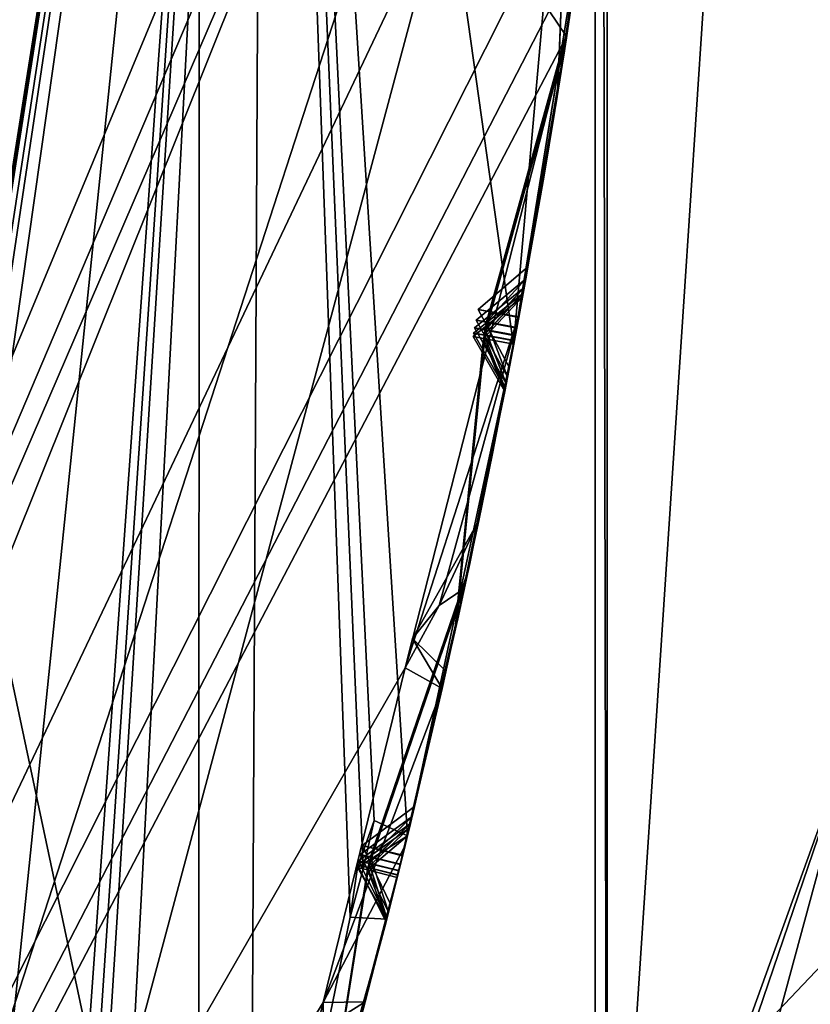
# Model space of a CAD drawing. Header units: millimetres. Extents: x -29 to 28.8, y -75.2 to 10.
# Tile 209 of 256: x 10.7 to 11.7, y -38.7 to -37.5. Entities that reach past the tile are written whole.
import ezdxf

# ---------------------------------------------------------------- set-up
doc = ezdxf.new("R2010")
doc.units = ezdxf.units.MM
doc.header["$LTSCALE"] = 88.413066
for name, color, linetype in [('104', 7, 'CONTINUOUS'), ('105', 7, 'CONTINUOUS'), ('107', 7, 'CONTINUOUS'), ('15', 7, 'CONTINUOUS'), ('18', 7, 'CONTINUOUS'), ('19', 7, 'CONTINUOUS'), ('2', 7, 'CONTINUOUS'), ('20', 7, 'CONTINUOUS'), ('26', 7, 'CONTINUOUS'), ('3', 7, 'CONTINUOUS'), ('31', 7, 'CONTINUOUS'), ('360', 7, 'CONTINUOUS'), ('369', 7, 'CONTINUOUS'), ('379', 7, 'CONTINUOUS'), ('385', 7, 'CONTINUOUS'), ('386', 7, 'CONTINUOUS'), ('387', 7, 'CONTINUOUS'), ('388', 7, 'CONTINUOUS'), ('389', 7, 'CONTINUOUS'), ('390', 7, 'CONTINUOUS'), ('512', 7, 'CONTINUOUS'), ('513', 7, 'CONTINUOUS'), ('515', 7, 'CONTINUOUS'), ('518', 7, 'CONTINUOUS'), ('521', 7, 'CONTINUOUS'), ('524', 7, 'CONTINUOUS'), ('526', 7, 'CONTINUOUS'), ('527', 7, 'CONTINUOUS'), ('655', 7, 'CONTINUOUS'), ('659', 7, 'CONTINUOUS'), ('662', 7, 'CONTINUOUS'), ('665', 7, 'CONTINUOUS'), ('668', 7, 'CONTINUOUS'), ('671', 7, 'CONTINUOUS'), ('672', 7, 'CONTINUOUS'), ('738', 7, 'CONTINUOUS'), ('8', 7, 'CONTINUOUS')]:
    doc.layers.add(name, color=color, linetype=linetype)

msp = doc.modelspace()

# ---------------------------------------------------------------- linework, layer by layer
at = {"layer": '104', "linetype": 'CONTINUOUS'}
for points in [[(10.48, -35.8, 24.9), (8.4772, -41.9614, 24.9), (11.15, -35.8, 24.9), (10.48, -35.8, 24.9)], [(11.15, -35.8, 24.9), (8.4772, -41.9614, 24.9), (9.0206, -42.3535, 24.9), (11.15, -35.8, 24.9)]]:
    msp.add_3dface(points, dxfattribs=at)
at = {"layer": '105', "linetype": 'CONTINUOUS'}
for points in [[(11.65, -35.8, 24.4), (11.15, -35.8, 24.9), (9.0206, -42.3535, 24.9), (11.65, -35.8, 24.4)], [(11.65, -35.8, 24.4), (9.0206, -42.3535, 24.9), (9.425, -42.6477, 24.4), (11.65, -35.8, 24.4)]]:
    msp.add_3dface(points, dxfattribs=at)
at = {"layer": '107', "linetype": 'CONTINUOUS'}
msp.add_3dface([(11.65, -35.8, 24.4), (9.425, -42.6477, 24.4), (10.1564, -35.8, -4.1), (11.65, -35.8, 24.4)], dxfattribs=at)
at = {"layer": '15', "linetype": 'CONTINUOUS'}
msp.add_3dface([(10.9997, -35.8, 122.5), (10.4618, -39.1981, 122.5), (10.7, -35.8, 122.5), (10.9997, -35.8, 122.5)], dxfattribs=at)
at = {"layer": '18', "linetype": 'CONTINUOUS'}
for points in [[(11.3982, -39.5035, 123.3264), (11.6428, -35.8, 122.734), (11.3982, -32.0965, 123.3264), (11.3982, -39.5035, 123.3264)], [(10.4618, -39.1981, 122.5), (10.9997, -35.8, 122.5), (10.0829, -41.6214, 122.734), (10.4618, -39.1981, 122.5)], [(10.0829, -41.6214, 122.734), (10.9997, -35.8, 122.5), (11.6428, -35.8, 122.734), (10.0829, -41.6214, 122.734)], [(10.0829, -41.6214, 122.734), (11.6428, -35.8, 122.734), (11.3982, -39.5035, 123.3264), (10.0829, -41.6214, 122.734)]]:
    msp.add_3dface(points, dxfattribs=at)
at = {"layer": '19', "linetype": 'CONTINUOUS'}
for points in [[(11.4127, -32.0918, 123.4125), (11.4127, -39.5082, 123.4125), (11.3982, -32.0965, 123.3264), (11.4127, -32.0918, 123.4125)], [(11.4127, -39.5082, 123.4125), (11.3982, -39.5035, 123.3264), (11.3982, -32.0965, 123.3264), (11.4127, -39.5082, 123.4125)]]:
    msp.add_3dface(points, dxfattribs=at)
at = {"layer": '2', "linetype": 'CONTINUOUS'}
for points in [[(10.9211, -17.8, 153.9358), (7.9343, -17.8, 156.9221), (10.92, -54.3, 153.9369), (10.9211, -17.8, 153.9358)], [(10.92, -54.3, 153.9369), (7.9343, -17.8, 156.9221), (7.9369, -54.3, 156.92), (10.92, -54.3, 153.9369)], [(12.8389, -54.3, 150.1703), (10.9211, -17.8, 153.9358), (10.92, -54.3, 153.9369), (12.8389, -54.3, 150.1703)], [(12.839, -17.8, 150.1724), (10.9211, -17.8, 153.9358), (12.8389, -54.3, 150.1703), (12.839, -17.8, 150.1724)]]:
    msp.add_3dface(points, dxfattribs=at)
at = {"layer": '20', "linetype": 'CONTINUOUS'}
for points in [[(11, -35.8, 122.2), (8.8992, -42.2656, 122.2), (11, -35.8, 27.8), (11, -35.8, 122.2)], [(11, -35.8, 27.8), (8.8992, -42.2656, 122.2), (8.8992, -42.2656, 27.8), (11, -35.8, 27.8)]]:
    msp.add_3dface(points, dxfattribs=at)
at = {"layer": '26', "linetype": 'CONTINUOUS'}
for points in [[(10.7, -35.8, 122.5), (8.6551, -42.0907, 122.5), (10.9121, -35.8, 122.4121), (10.7, -35.8, 122.5)], [(10.9121, -35.8, 122.4121), (8.6551, -42.0907, 122.5), (9.4502, -41.2561, 122.4121), (10.9121, -35.8, 122.4121)], [(8.8992, -42.2656, 122.2), (11, -35.8, 122.2), (9.4502, -41.2561, 122.4121), (8.8992, -42.2656, 122.2)], [(11, -35.8, 122.2), (10.9121, -35.8, 122.4121), (9.4502, -41.2561, 122.4121), (11, -35.8, 122.2)]]:
    msp.add_3dface(points, dxfattribs=at)
at = {"layer": '3', "linetype": 'CONTINUOUS'}
for points in [[(11.4127, -39.5082, 123.4125), (11.4127, -32.0918, 123.4125), (11.7213, -38.3712, 135.4117), (11.4127, -39.5082, 123.4125)], [(11.7213, -38.3712, 135.4117), (11.4127, -32.0918, 123.4125), (12, -35.7999, 136.3481), (11.7213, -38.3712, 135.4117)], [(10.6544, -41.3212, 132.9354), (11.4127, -39.5082, 123.4125), (11.7213, -38.3712, 135.4117), (10.6544, -41.3212, 132.9354)]]:
    msp.add_3dface(points, dxfattribs=at)
at = {"layer": '31', "linetype": 'CONTINUOUS'}
for points in [[(11, -35.8, 27.8), (8.8992, -42.2656, 27.8), (10.9121, -35.8, 27.5879), (11, -35.8, 27.8)], [(10.9121, -35.8, 27.5879), (8.8992, -42.2656, 27.8), (9.4502, -41.2561, 27.5879), (10.9121, -35.8, 27.5879)], [(10.7, -35.8, 27.5), (10.9121, -35.8, 27.5879), (9.4502, -41.2561, 27.5879), (10.7, -35.8, 27.5)]]:
    msp.add_3dface(points, dxfattribs=at)
at = {"layer": '360', "color": 7, "linetype": 'CONTINUOUS', "true_color": 0xe7d0ff}
for points in [[(9.4768, -40.9934, -17.0066), (18.8556, -31.1187, -18.7208), (15.988, -40.8072, -11.4625), (9.4768, -40.9934, -17.0066)], [(9.4768, -33.502, -23.5613), (18.8556, -31.1187, -18.7208), (9.4768, -40.9934, -17.0066), (9.4768, -33.502, -23.5613)]]:
    msp.add_3dface(points, dxfattribs=at)
at = {"layer": '369', "linetype": 'CONTINUOUS'}
for points in [[(12.9513, -35.3772, 12.0488), (11.5132, -42.1974, 12.0888), (13.1424, -35.4344, 12.3924), (12.9513, -35.3772, 12.0488)], [(13.1424, -35.4344, 12.3924), (11.5132, -42.1974, 12.0888), (11.6657, -42.2757, 12.3837), (13.1424, -35.4344, 12.3924)]]:
    msp.add_3dface(points, dxfattribs=at)
at = {"layer": '379', "linetype": 'CONTINUOUS'}
for points in [[(7.3, -35.8, -102.4), (5.9058, -40.0895, -102.4), (11, -35.8, -102.4), (7.3, -35.8, -102.4)], [(11, -35.8, -102.4), (5.9058, -40.0895, -102.4), (8.8992, -42.2655, -102.4), (11, -35.8, -102.4)]]:
    msp.add_3dface(points, dxfattribs=at)
at = {"layer": '385', "linetype": 'CONTINUOUS'}
msp.add_3dface([(-11, -35.8, -116.4), (11, -35.8, -116.4), (8.8992, -42.2655, -116.4), (-11, -35.8, -116.4)], dxfattribs=at)
at = {"layer": '386', "linetype": 'CONTINUOUS'}
for points in [[(11, -35.8, -102.4), (8.8992, -42.2655, -102.4), (11, -35.8, -103.9), (11, -35.8, -102.4)], [(11, -35.8, -103.9), (8.8992, -42.2655, -102.4), (8.8992, -42.2656, -103.9), (11, -35.8, -103.9)]]:
    msp.add_3dface(points, dxfattribs=at)
at = {"layer": '387', "linetype": 'CONTINUOUS'}
for points in [[(11, -35.8, -103.9), (8.8992, -42.2656, -103.9), (11.4459, -36.1449, -104.3515), (11, -35.8, -103.9)], [(8.8992, -42.2656, -103.9), (11.4664, -36.2286, -104.3744), (11.4459, -36.1449, -104.3515), (8.8992, -42.2656, -103.9)], [(11.4664, -36.2286, -104.3744), (8.8992, -42.2656, -103.9), (11.4909, -36.2572, -104.4), (11.4664, -36.2286, -104.3744)], [(11.4909, -36.2572, -104.4), (8.8992, -42.2656, -103.9), (11.3842, -37.0354, -104.3514), (11.4909, -36.2572, -104.4)], [(11.3842, -37.0354, -104.3514), (8.8992, -42.2656, -103.9), (11.332, -37.4474, -104.3515), (11.3842, -37.0354, -104.3514)], [(11.332, -37.4474, -104.3515), (8.8992, -42.2656, -103.9), (11.3428, -37.5329, -104.3744), (11.332, -37.4474, -104.3515)], [(11.3428, -37.5329, -104.3744), (8.8992, -42.2656, -103.9), (11.3639, -37.5641, -104.4), (11.3428, -37.5329, -104.3744)], [(11.3639, -37.5641, -104.4), (8.8992, -42.2656, -103.9), (11.1692, -38.3251, -104.3514), (11.3639, -37.5641, -104.4)], [(11.3071, -37.8976, -104.4), (11.3639, -37.5641, -104.4), (11.1692, -38.3251, -104.3514), (11.3071, -37.8976, -104.4)], [(11.2101, -38.25, -104.3747), (11.3071, -37.8976, -104.4), (11.1692, -38.3251, -104.3514), (11.2101, -38.25, -104.3747)], [(11.2405, -38.2293, -104.4), (11.3071, -37.8976, -104.4), (11.2101, -38.25, -104.3747), (11.2405, -38.2293, -104.4)], [(11.1692, -38.3251, -104.3514), (8.8992, -42.2656, -103.9), (11.0704, -38.7284, -104.3515), (11.1692, -38.3251, -104.3514)], [(11.2138, -38.3498, -104.4), (11.1692, -38.3251, -104.3514), (11.0704, -38.7284, -104.3515), (11.2138, -38.3498, -104.4)], [(11.169, -38.5392, -104.4), (11.2138, -38.3498, -104.4), (11.0704, -38.7284, -104.3515), (11.169, -38.5392, -104.4)], [(11.1211, -38.7277, -104.4), (11.169, -38.5392, -104.4), (11.0704, -38.7284, -104.3515), (11.1211, -38.7277, -104.4)], [(11.0704, -38.7284, -104.3515), (8.8992, -42.2656, -103.9), (11.0713, -38.8145, -104.3744), (11.0704, -38.7284, -104.3515)]]:
    msp.add_3dface(points, dxfattribs=at)
at = {"layer": '388', "linetype": 'CONTINUOUS'}
for points in [[(11.3651, -37.5561, -106.4156), (11.4055, -37.2711, -107.78), (11.4068, -37.2608, -105.9808), (11.3651, -37.5561, -106.4156)], [(11.3654, -37.5545, -105.3709), (11.407, -37.26, -105.8041), (11.3791, -37.4629, -104.4298), (11.3654, -37.5545, -105.3709)], [(11.3621, -37.5754, -110.5508), (11.4038, -37.2843, -112.0507), (11.4044, -37.2795, -110.0626), (11.3621, -37.5754, -110.5508)], [(11.3626, -37.5723, -109.3884), (11.4045, -37.279, -109.8713), (11.3637, -37.5654, -108.4263), (11.3626, -37.5723, -109.3884)], [(11.3635, -37.5663, -107.317), (11.4055, -37.2711, -107.78), (11.3651, -37.5561, -106.4156), (11.3635, -37.5663, -107.317)], [(11.3637, -37.5654, -108.4263), (11.4045, -37.279, -109.8713), (11.4054, -37.2717, -107.9648), (11.3637, -37.5654, -108.4263)], [(11.3606, -37.5849, -113.773), (11.4034, -37.2874, -114.29), (11.3625, -37.5728, -112.7384), (11.3606, -37.5849, -113.773)], [(11.3608, -37.5842, -111.5401), (11.4038, -37.2843, -112.0507), (11.3621, -37.5754, -110.5508), (11.3608, -37.5842, -111.5401)], [(11.3625, -37.5728, -112.7384), (11.4034, -37.2874, -114.29), (11.4038, -37.2846, -112.2468), (11.3625, -37.5728, -112.7384)], [(11.399, -37.3205, -105.8921), (11.3558, -37.6153, -105.4577), (11.3558, -37.6154, -106.3262), (11.399, -37.3205, -105.8921)], [(11.2999, -37.9361, -114.4), (11.3966, -37.3387, -114.4), (11.3001, -37.9349, -113.3625), (11.2999, -37.9361, -114.4)], [(11.3001, -37.9349, -113.3625), (11.3966, -37.3387, -114.4), (11.3516, -37.6415, -113.8733), (11.3001, -37.9349, -113.3625)], [(11.3968, -37.3374, -109.9668), (11.3533, -37.6308, -109.483), (11.353, -37.633, -110.4544), (11.3968, -37.3374, -109.9668)], [(11.3977, -37.3304, -107.8721), (11.3542, -37.6257, -107.4082), (11.3544, -37.624, -108.3334), (11.3977, -37.3304, -107.8721)], [(11.3961, -37.3421, -112.1487), (11.3515, -37.6418, -111.6376), (11.3535, -37.6297, -112.6393), (11.3961, -37.3421, -112.1487)], [(11.3497, -37.6531, -104.6909), (11.3654, -37.5545, -105.3709), (11.3791, -37.4629, -104.4298), (11.3497, -37.6531, -104.6909)], [(11.3639, -37.5641, -104.4), (11.3071, -37.8976, -104.4), (11.3363, -37.7335, -104.633), (11.3639, -37.5641, -104.4)], [(11.3128, -37.8664, -108.9071), (11.3626, -37.5723, -109.3884), (11.3637, -37.5654, -108.4263), (11.3128, -37.8664, -108.9071)], [(11.3147, -37.8561, -106.8666), (11.3635, -37.5663, -107.317), (11.3651, -37.5561, -106.4156), (11.3147, -37.8561, -106.8666)], [(11.3173, -37.8418, -104.9539), (11.3654, -37.5545, -105.3709), (11.3497, -37.6531, -104.6909), (11.3173, -37.8418, -104.9539)], [(11.3107, -37.8778, -113.2636), (11.3606, -37.5849, -113.773), (11.3625, -37.5728, -112.7384), (11.3107, -37.8778, -113.2636)], [(11.3115, -37.8734, -111.0488), (11.3608, -37.5842, -111.5401), (11.3621, -37.5754, -110.5508), (11.3115, -37.8734, -111.0488)], [(11.3038, -37.9155, -106.9569), (11.3021, -37.9241, -108.8129), (11.3544, -37.624, -108.3334), (11.3038, -37.9155, -106.9569)], [(11.3542, -37.6257, -107.4082), (11.3038, -37.9155, -106.9569), (11.3544, -37.624, -108.3334), (11.3542, -37.6257, -107.4082)], [(11.3061, -37.9027, -105.0397), (11.3039, -37.9148, -106.776), (11.3558, -37.6154, -106.3262), (11.3061, -37.9027, -105.0397)], [(11.3558, -37.6153, -105.4577), (11.3061, -37.9027, -105.0397), (11.3558, -37.6154, -106.3262), (11.3558, -37.6153, -105.4577)], [(11.3008, -37.931, -111.1457), (11.3001, -37.9347, -113.1647), (11.3535, -37.6297, -112.6393), (11.3008, -37.931, -111.1457)], [(11.3515, -37.6418, -111.6376), (11.3008, -37.931, -111.1457), (11.3535, -37.6297, -112.6393), (11.3515, -37.6418, -111.6376)], [(11.302, -37.9246, -109.0011), (11.3009, -37.9306, -110.9517), (11.353, -37.633, -110.4544), (11.302, -37.9246, -109.0011)], [(11.3533, -37.6308, -109.483), (11.302, -37.9246, -109.0011), (11.353, -37.633, -110.4544), (11.3533, -37.6308, -109.483)], [(11.3071, -37.8976, -104.4), (11.3063, -37.9017, -104.8676), (11.3363, -37.7335, -104.633), (11.3071, -37.8976, -104.4)], [(11.3071, -37.8976, -104.4), (11.2405, -38.2293, -104.4), (11.2744, -38.0667, -104.6313), (11.3071, -37.8976, -104.4)], [(11.3063, -37.9017, -104.8676), (11.3071, -37.8976, -104.4), (11.2744, -38.0667, -104.6313), (11.3063, -37.9017, -104.8676)], [(11.247, -38.1991, -105.4635), (11.3039, -37.9148, -106.776), (11.3061, -37.9027, -105.0397), (11.247, -38.1991, -105.4635)], [(11.2451, -38.208, -107.4072), (11.3021, -37.9241, -108.8129), (11.3038, -37.9155, -106.9569), (11.2451, -38.208, -107.4072)], [(11.2453, -38.207, -106.3269), (11.3039, -37.9148, -106.776), (11.247, -38.1991, -105.4635), (11.2453, -38.207, -106.3269)], [(11.2415, -38.2244, -110.454), (11.3009, -37.9306, -110.9517), (11.2432, -38.2169, -109.4772), (11.2415, -38.2244, -110.454)], [(11.2415, -38.2246, -111.6439), (11.3001, -37.9347, -113.1647), (11.3008, -37.931, -111.1457), (11.2415, -38.2246, -111.6439)], [(11.2432, -38.2169, -109.4772), (11.3009, -37.9306, -110.9517), (11.302, -37.9246, -109.0011), (11.2432, -38.2169, -109.4772)], [(11.2441, -38.2124, -108.3441), (11.3021, -37.9241, -108.8129), (11.2451, -38.208, -107.4072), (11.2441, -38.2124, -108.3441)], [(11.1719, -38.5274, -114.4), (11.2999, -37.9361, -114.4), (11.2419, -38.2229, -113.8642), (11.1719, -38.5274, -114.4)], [(11.2407, -38.2285, -112.6534), (11.3001, -37.9347, -113.1647), (11.2415, -38.2246, -111.6439), (11.2407, -38.2285, -112.6534)], [(11.2419, -38.2229, -113.8642), (11.2999, -37.9361, -114.4), (11.3001, -37.9349, -113.3625), (11.2419, -38.2229, -113.8642)], [(11.2948, -37.9626, -104.9532), (11.2579, -38.1473, -104.6881), (11.2341, -38.2584, -105.3761), (11.2948, -37.9626, -104.9532)], [(11.2926, -37.9741, -106.8661), (11.2324, -38.2663, -106.416), (11.2325, -38.266, -107.3155), (11.2926, -37.9741, -106.8661)], [(11.2892, -37.9917, -113.2635), (11.2283, -38.2849, -112.7526), (11.2296, -38.2792, -113.7646), (11.2892, -37.9917, -113.2635)], [(11.2899, -37.9881, -111.0486), (11.229, -38.2818, -110.5502), (11.2291, -38.2814, -111.5464), (11.2899, -37.9881, -111.0486)], [(11.291, -37.9824, -108.9068), (11.2315, -38.2707, -108.4371), (11.2307, -38.274, -109.382), (11.291, -37.9824, -108.9068)], [(11.2579, -38.1473, -104.6881), (11.2184, -38.3291, -104.4293), (11.2341, -38.2584, -105.3761), (11.2579, -38.1473, -104.6881)], [(11.1804, -38.4922, -105.8927), (11.2453, -38.207, -106.3269), (11.247, -38.1991, -105.4635), (11.1804, -38.4922, -105.8927)], [(11.1755, -38.5127, -109.967), (11.2415, -38.2244, -110.454), (11.2432, -38.2169, -109.4772), (11.1755, -38.5127, -109.967)], [(11.1775, -38.5042, -107.8725), (11.2441, -38.2124, -108.3441), (11.2451, -38.208, -107.4072), (11.1775, -38.5042, -107.8725)], [(11.1741, -38.5183, -112.1488), (11.2407, -38.2285, -112.6534), (11.2415, -38.2246, -111.6439), (11.1741, -38.5183, -112.1488)], [(11.166, -38.5515, -105.9808), (11.1635, -38.5617, -107.78), (11.2325, -38.266, -107.3155), (11.166, -38.5515, -105.9808)], [(11.2324, -38.2663, -106.416), (11.166, -38.5515, -105.9808), (11.2325, -38.266, -107.3155), (11.2324, -38.2663, -106.416)], [(11.169, -38.5392, -104.4), (11.1662, -38.5507, -105.8041), (11.2341, -38.2584, -105.3761), (11.169, -38.5392, -104.4)], [(11.2138, -38.3498, -104.4), (11.169, -38.5392, -104.4), (11.2341, -38.2584, -105.3761), (11.2138, -38.3498, -104.4)], [(11.2184, -38.3291, -104.4293), (11.2138, -38.3498, -104.4), (11.2341, -38.2584, -105.3761), (11.2184, -38.3291, -104.4293)], [(11.1633, -38.5622, -107.9648), (11.1616, -38.5694, -109.8713), (11.2307, -38.274, -109.382), (11.1633, -38.5622, -107.9648)], [(11.2315, -38.2707, -108.4371), (11.1633, -38.5622, -107.9648), (11.2307, -38.274, -109.382), (11.2315, -38.2707, -108.4371)], [(11.1602, -38.5748, -112.2468), (11.1595, -38.5776, -114.29), (11.2296, -38.2792, -113.7646), (11.1602, -38.5748, -112.2468)], [(11.2283, -38.2849, -112.7526), (11.1602, -38.5748, -112.2468), (11.2296, -38.2792, -113.7646), (11.2283, -38.2849, -112.7526)], [(11.1615, -38.5698, -110.0626), (11.1603, -38.5746, -112.0507), (11.2291, -38.2814, -111.5464), (11.1615, -38.5698, -110.0626)], [(11.229, -38.2818, -110.5502), (11.1615, -38.5698, -110.0626), (11.2291, -38.2814, -111.5464), (11.229, -38.2818, -110.5502)], [(11.169, -38.5392, -104.4), (11.1211, -38.7277, -104.4), (11.1662, -38.5507, -105.8041), (11.169, -38.5392, -104.4)], [(11.0912, -38.8391, -105.3703), (11.1662, -38.5507, -105.8041), (11.1154, -38.7491, -104.4298), (11.0912, -38.8391, -105.3703)], [(11.1154, -38.7491, -104.4298), (11.1662, -38.5507, -105.8041), (11.1211, -38.7277, -104.4), (11.1154, -38.7491, -104.4298)], [(11.0884, -38.8493, -108.4263), (11.1616, -38.5694, -109.8713), (11.1633, -38.5622, -107.9648), (11.0884, -38.8493, -108.4263)], [(11.0893, -38.8458, -107.3239), (11.1635, -38.5617, -107.78), (11.0896, -38.8448, -106.4227), (11.0893, -38.8458, -107.3239)], [(11.0896, -38.8448, -106.4227), (11.1635, -38.5617, -107.78), (11.166, -38.5515, -105.9808), (11.0896, -38.8448, -106.4227)], [(11.0843, -38.8641, -112.7517), (11.1595, -38.5776, -114.29), (11.1602, -38.5748, -112.2468), (11.0843, -38.8641, -112.7517)], [(11.0844, -38.8635, -111.5472), (11.1603, -38.5746, -112.0507), (11.0858, -38.8587, -110.5503), (11.0844, -38.8635, -111.5472)], [(11.0858, -38.8587, -110.5503), (11.1603, -38.5746, -112.0507), (11.1615, -38.5698, -110.0626), (11.0858, -38.8587, -110.5503)], [(11.0865, -38.8562, -109.3882), (11.1616, -38.5694, -109.8713), (11.0884, -38.8493, -108.4263), (11.0865, -38.8562, -109.3882)], [(11.0835, -38.8669, -113.7755), (11.1595, -38.5776, -114.29), (11.0843, -38.8641, -112.7517), (11.0835, -38.8669, -113.7755)], [(11.1514, -38.61, -105.8921), (11.0748, -38.8983, -105.4571), (11.0736, -38.9025, -106.333), (11.1514, -38.61, -105.8921)], [(11.149, -38.6196, -107.8721), (11.0733, -38.9037, -107.4152), (11.0725, -38.9064, -108.3334), (11.149, -38.6196, -107.8721)], [(10.9827, -39.2102, -114.4), (11.1469, -38.6278, -114.4), (10.9831, -39.2091, -113.3625), (10.9827, -39.2102, -114.4)], [(10.9831, -39.2091, -113.3625), (11.1469, -38.6278, -114.4), (11.0679, -38.9227, -113.8748), (10.9831, -39.2091, -113.3625)], [(11.1461, -38.6311, -112.1487), (11.0688, -38.9196, -111.6449), (11.0687, -38.92, -112.6533), (11.1461, -38.6311, -112.1487)], [(11.1472, -38.6265, -109.9668), (11.0706, -38.9131, -109.4829), (11.07, -38.9154, -110.4547), (11.1472, -38.6265, -109.9668)]]:
    msp.add_3dface(points, dxfattribs=at)
at = {"layer": '389', "linetype": 'CONTINUOUS'}
for points in [[(8.8992, -42.2656, -114.9), (11, -35.8, -114.9), (9.5077, -42.1922, -114.4433), (8.8992, -42.2656, -114.9)], [(9.5077, -42.1922, -114.4433), (11, -35.8, -114.9), (9.5418, -42.1428, -114.4424), (9.5077, -42.1922, -114.4433)], [(9.5418, -42.1428, -114.4424), (11, -35.8, -114.9), (9.574, -42.0924, -114.4433), (9.5418, -42.1428, -114.4424)], [(11, -35.8, -114.9), (9.6056, -42.1231, -114.4), (9.574, -42.0924, -114.4433), (11, -35.8, -114.9)], [(11, -35.8, -114.9), (9.9249, -41.6091, -114.4), (9.6056, -42.1231, -114.4), (11, -35.8, -114.9)], [(9.9249, -41.6091, -114.4), (11, -35.8, -114.9), (10.1744, -41.0667, -114.4433), (9.9249, -41.6091, -114.4)], [(10.1744, -41.0667, -114.4433), (11, -35.8, -114.9), (10.2026, -41.0138, -114.4424), (10.1744, -41.0667, -114.4433)], [(10.2026, -41.0138, -114.4424), (11, -35.8, -114.9), (10.2288, -40.96, -114.4433), (10.2026, -41.0138, -114.4424)], [(11, -35.8, -114.9), (10.2638, -40.9869, -114.4), (10.2288, -40.96, -114.4433), (11, -35.8, -114.9)], [(11, -35.8, -114.9), (10.5224, -40.4399, -114.4), (10.2638, -40.9869, -114.4), (11, -35.8, -114.9)], [(10.5224, -40.4399, -114.4), (11, -35.8, -114.9), (10.7084, -39.8726, -114.4433), (10.5224, -40.4399, -114.4)], [(10.7084, -39.8726, -114.4433), (11, -35.8, -114.9), (10.7305, -39.8168, -114.4424), (10.7084, -39.8726, -114.4433)], [(10.7305, -39.8168, -114.4424), (11, -35.8, -114.9), (10.7504, -39.7604, -114.4433), (10.7305, -39.8168, -114.4424)], [(11, -35.8, -114.9), (10.7882, -39.7831, -114.4), (10.7504, -39.7604, -114.4433), (11, -35.8, -114.9)], [(11, -35.8, -114.9), (10.9827, -39.2102, -114.4), (10.7882, -39.7831, -114.4), (11, -35.8, -114.9)], [(10.9827, -39.2102, -114.4), (11, -35.8, -114.9), (11.1029, -38.6254, -114.4433), (10.9827, -39.2102, -114.4)], [(11, -35.8, -114.9), (11.2999, -37.9361, -114.4), (11.1719, -38.5274, -114.4), (11, -35.8, -114.9)], [(11.2999, -37.9361, -114.4), (11, -35.8, -114.9), (11.3526, -37.3414, -114.4433), (11.2999, -37.9361, -114.4)], [(11, -35.8, -114.9), (11.1719, -38.5274, -114.4), (11.1317, -38.5091, -114.4433), (11, -35.8, -114.9)], [(11.1029, -38.6254, -114.4433), (11, -35.8, -114.9), (11.1184, -38.5675, -114.4424), (11.1029, -38.6254, -114.4433)], [(11.1184, -38.5675, -114.4424), (11, -35.8, -114.9), (11.1317, -38.5091, -114.4433), (11.1184, -38.5675, -114.4424)], [(11.3966, -37.3387, -114.4), (11.2999, -37.9361, -114.4), (11.3526, -37.3414, -114.4433), (11.3966, -37.3387, -114.4)], [(11.1469, -38.6278, -114.4), (10.9827, -39.2102, -114.4), (11.1029, -38.6254, -114.4433), (11.1469, -38.6278, -114.4)]]:
    msp.add_3dface(points, dxfattribs=at)
at = {"layer": '390', "linetype": 'CONTINUOUS'}
for points in [[(11, -35.8, -116.4), (11, -35.8, -114.9), (8.8992, -42.2656, -114.9), (11, -35.8, -116.4)], [(8.8992, -42.2655, -116.4), (11, -35.8, -116.4), (8.8992, -42.2656, -114.9), (8.8992, -42.2655, -116.4)]]:
    msp.add_3dface(points, dxfattribs=at)
at = {"layer": '512', "linetype": 'CONTINUOUS'}
for points in [[(11.1469, -38.6278, -114.4), (11.1115, -38.5657, -114.4035), (11.1236, -38.5687, -114.3226), (11.1469, -38.6278, -114.4)], [(11.1595, -38.5776, -114.29), (11.1469, -38.6278, -114.4), (11.1236, -38.5687, -114.3226), (11.1595, -38.5776, -114.29)], [(11.1595, -38.5776, -114.29), (11.0835, -38.8669, -113.7755), (11.0679, -38.9227, -113.8748), (11.1595, -38.5776, -114.29)], [(11.1469, -38.6278, -114.4), (11.1595, -38.5776, -114.29), (11.0679, -38.9227, -113.8748), (11.1469, -38.6278, -114.4)]]:
    msp.add_3dface(points, dxfattribs=at)
at = {"layer": '513', "linetype": 'CONTINUOUS'}
for points in [[(11.1184, -38.5675, -114.4424), (11.1317, -38.5091, -114.4433), (11.1115, -38.5657, -114.4035), (11.1184, -38.5675, -114.4424)], [(11.1317, -38.5091, -114.4433), (11.1719, -38.5274, -114.4), (11.1115, -38.5657, -114.4035), (11.1317, -38.5091, -114.4433)]]:
    msp.add_3dface(points, dxfattribs=at)
at = {"layer": '515', "linetype": 'CONTINUOUS'}
for points in [[(11.4034, -37.2874, -114.29), (11.3606, -37.5849, -113.773), (11.3516, -37.6415, -113.8733), (11.4034, -37.2874, -114.29)], [(11.3966, -37.3387, -114.4), (11.4034, -37.2874, -114.29), (11.3516, -37.6415, -113.8733), (11.3966, -37.3387, -114.4)], [(11.3606, -37.5849, -113.773), (11.3107, -37.8778, -113.2636), (11.3001, -37.9349, -113.3625), (11.3606, -37.5849, -113.773)], [(11.3606, -37.5849, -113.773), (11.3001, -37.9349, -113.3625), (11.3516, -37.6415, -113.8733), (11.3606, -37.5849, -113.773)], [(11.2638, -37.928, -113.3303), (11.3107, -37.8778, -113.2636), (11.251, -37.9255, -113.2636), (11.2638, -37.928, -113.3303)], [(11.3001, -37.9349, -113.3625), (11.3107, -37.8778, -113.2636), (11.2638, -37.928, -113.3303), (11.3001, -37.9349, -113.3625)], [(11.2892, -37.9917, -113.2635), (11.251, -37.9255, -113.2636), (11.2636, -37.9279, -113.1973), (11.2892, -37.9917, -113.2635)], [(11.3001, -37.9347, -113.1647), (11.2892, -37.9917, -113.2635), (11.2636, -37.9279, -113.1973), (11.3001, -37.9347, -113.1647)], [(11.2283, -38.2849, -112.7526), (11.2892, -37.9917, -113.2635), (11.3001, -37.9347, -113.1647), (11.2283, -38.2849, -112.7526)], [(11.2283, -38.2849, -112.7526), (11.3001, -37.9347, -113.1647), (11.2407, -38.2285, -112.6534), (11.2283, -38.2849, -112.7526)], [(11.1602, -38.5748, -112.2468), (11.2283, -38.2849, -112.7526), (11.2407, -38.2285, -112.6534), (11.1602, -38.5748, -112.2468)], [(11.1602, -38.5748, -112.2468), (11.2407, -38.2285, -112.6534), (11.1741, -38.5183, -112.1488), (11.1602, -38.5748, -112.2468)], [(11.1243, -38.5659, -112.2149), (11.1741, -38.5183, -112.1488), (11.1117, -38.5627, -112.1488), (11.1243, -38.5659, -112.2149)], [(11.1602, -38.5748, -112.2468), (11.1741, -38.5183, -112.1488), (11.1243, -38.5659, -112.2149), (11.1602, -38.5748, -112.2468)], [(11.1461, -38.6311, -112.1487), (11.1117, -38.5627, -112.1488), (11.1241, -38.5656, -112.0833), (11.1461, -38.6311, -112.1487)], [(11.0688, -38.9196, -111.6449), (11.1461, -38.6311, -112.1487), (11.1603, -38.5746, -112.0507), (11.0688, -38.9196, -111.6449)], [(11.0688, -38.9196, -111.6449), (11.1603, -38.5746, -112.0507), (11.0844, -38.8635, -111.5472), (11.0688, -38.9196, -111.6449)], [(11.1603, -38.5746, -112.0507), (11.1461, -38.6311, -112.1487), (11.1241, -38.5656, -112.0833), (11.1603, -38.5746, -112.0507)]]:
    msp.add_3dface(points, dxfattribs=at)
at = {"layer": '518', "linetype": 'CONTINUOUS'}
for points in [[(11.3515, -37.6418, -111.6376), (11.3961, -37.3421, -112.1487), (11.4038, -37.2843, -112.0507), (11.3515, -37.6418, -111.6376)], [(11.3515, -37.6418, -111.6376), (11.4038, -37.2843, -112.0507), (11.3608, -37.5842, -111.5401), (11.3515, -37.6418, -111.6376)], [(11.3008, -37.931, -111.1457), (11.3515, -37.6418, -111.6376), (11.3608, -37.5842, -111.5401), (11.3008, -37.931, -111.1457)], [(11.3008, -37.931, -111.1457), (11.3608, -37.5842, -111.5401), (11.3115, -37.8734, -111.0488), (11.3008, -37.931, -111.1457)], [(11.2646, -37.9241, -111.1142), (11.3115, -37.8734, -111.0488), (11.2517, -37.9215, -111.0487), (11.2646, -37.9241, -111.1142)], [(11.3008, -37.931, -111.1457), (11.3115, -37.8734, -111.0488), (11.2646, -37.9241, -111.1142), (11.3008, -37.931, -111.1457)], [(11.2899, -37.9881, -111.0486), (11.2517, -37.9215, -111.0487), (11.2642, -37.9237, -110.9842), (11.2899, -37.9881, -111.0486)], [(11.229, -38.2818, -110.5502), (11.2899, -37.9881, -111.0486), (11.3009, -37.9306, -110.9517), (11.229, -38.2818, -110.5502)], [(11.229, -38.2818, -110.5502), (11.3009, -37.9306, -110.9517), (11.2415, -38.2244, -110.454), (11.229, -38.2818, -110.5502)], [(11.3009, -37.9306, -110.9517), (11.2899, -37.9881, -111.0486), (11.2642, -37.9237, -110.9842), (11.3009, -37.9306, -110.9517)], [(11.1615, -38.5698, -110.0626), (11.229, -38.2818, -110.5502), (11.2415, -38.2244, -110.454), (11.1615, -38.5698, -110.0626)], [(11.1615, -38.5698, -110.0626), (11.2415, -38.2244, -110.454), (11.1755, -38.5127, -109.967), (11.1615, -38.5698, -110.0626)], [(11.1257, -38.5609, -110.0316), (11.1755, -38.5127, -109.967), (11.113, -38.5576, -109.9669), (11.1257, -38.5609, -110.0316)], [(11.1615, -38.5698, -110.0626), (11.1755, -38.5127, -109.967), (11.1257, -38.5609, -110.0316), (11.1615, -38.5698, -110.0626)], [(11.1472, -38.6265, -109.9668), (11.113, -38.5576, -109.9669), (11.1252, -38.5605, -109.9035), (11.1472, -38.6265, -109.9668)], [(11.1616, -38.5694, -109.8713), (11.1472, -38.6265, -109.9668), (11.1252, -38.5605, -109.9035), (11.1616, -38.5694, -109.8713)], [(11.0706, -38.9131, -109.4829), (11.1472, -38.6265, -109.9668), (11.1616, -38.5694, -109.8713), (11.0706, -38.9131, -109.4829)], [(11.0706, -38.9131, -109.4829), (11.1616, -38.5694, -109.8713), (11.0865, -38.8562, -109.3882), (11.0706, -38.9131, -109.4829)]]:
    msp.add_3dface(points, dxfattribs=at)
at = {"layer": '521', "linetype": 'CONTINUOUS'}
for points in [[(11.3533, -37.6308, -109.483), (11.3968, -37.3374, -109.9668), (11.4045, -37.279, -109.8713), (11.3533, -37.6308, -109.483)], [(11.3533, -37.6308, -109.483), (11.4045, -37.279, -109.8713), (11.3626, -37.5723, -109.3884), (11.3533, -37.6308, -109.483)], [(11.302, -37.9246, -109.0011), (11.3533, -37.6308, -109.483), (11.3626, -37.5723, -109.3884), (11.302, -37.9246, -109.0011)], [(11.302, -37.9246, -109.0011), (11.3626, -37.5723, -109.3884), (11.3128, -37.8664, -108.9071), (11.302, -37.9246, -109.0011)], [(11.2659, -37.9178, -108.9708), (11.3128, -37.8664, -108.9071), (11.2529, -37.9151, -108.9069), (11.2659, -37.9178, -108.9708)], [(11.302, -37.9246, -109.0011), (11.3128, -37.8664, -108.9071), (11.2659, -37.9178, -108.9708), (11.302, -37.9246, -109.0011)], [(11.291, -37.9824, -108.9068), (11.2529, -37.9151, -108.9069), (11.2653, -37.9173, -108.8446), (11.291, -37.9824, -108.9068)], [(11.3021, -37.9241, -108.8129), (11.291, -37.9824, -108.9068), (11.2653, -37.9173, -108.8446), (11.3021, -37.9241, -108.8129)], [(11.2315, -38.2707, -108.4371), (11.291, -37.9824, -108.9068), (11.3021, -37.9241, -108.8129), (11.2315, -38.2707, -108.4371)], [(11.2315, -38.2707, -108.4371), (11.3021, -37.9241, -108.8129), (11.2441, -38.2124, -108.3441), (11.2315, -38.2707, -108.4371)], [(11.1633, -38.5622, -107.9648), (11.2315, -38.2707, -108.4371), (11.2441, -38.2124, -108.3441), (11.1633, -38.5622, -107.9648)], [(11.1633, -38.5622, -107.9648), (11.2441, -38.2124, -108.3441), (11.1775, -38.5042, -107.8725), (11.1633, -38.5622, -107.9648)], [(11.1633, -38.5622, -107.9648), (11.1775, -38.5042, -107.8725), (11.1149, -38.5499, -107.8723), (11.1633, -38.5622, -107.9648)], [(11.149, -38.6196, -107.8721), (11.1149, -38.5499, -107.8723), (11.1272, -38.5528, -107.8108), (11.149, -38.6196, -107.8721)], [(11.0733, -38.9037, -107.4152), (11.149, -38.6196, -107.8721), (11.1635, -38.5617, -107.78), (11.0733, -38.9037, -107.4152)], [(11.0733, -38.9037, -107.4152), (11.1635, -38.5617, -107.78), (11.0893, -38.8458, -107.3239), (11.0733, -38.9037, -107.4152)], [(11.1635, -38.5617, -107.78), (11.149, -38.6196, -107.8721), (11.1272, -38.5528, -107.8108), (11.1635, -38.5617, -107.78)]]:
    msp.add_3dface(points, dxfattribs=at)
at = {"layer": '524', "linetype": 'CONTINUOUS'}
for points in [[(11.3542, -37.6257, -107.4082), (11.3977, -37.3304, -107.8721), (11.4055, -37.2711, -107.78), (11.3542, -37.6257, -107.4082)], [(11.3542, -37.6257, -107.4082), (11.4055, -37.2711, -107.78), (11.3635, -37.5663, -107.317), (11.3542, -37.6257, -107.4082)], [(11.3038, -37.9155, -106.9569), (11.3542, -37.6257, -107.4082), (11.3635, -37.5663, -107.317), (11.3038, -37.9155, -106.9569)], [(11.3038, -37.9155, -106.9569), (11.3635, -37.5663, -107.317), (11.3147, -37.8561, -106.8666), (11.3038, -37.9155, -106.9569)], [(11.3038, -37.9155, -106.9569), (11.3147, -37.8561, -106.8666), (11.2547, -37.9059, -106.8664), (11.3038, -37.9155, -106.9569)], [(11.2926, -37.9741, -106.8661), (11.2547, -37.9059, -106.8664), (11.2674, -37.9081, -106.8056), (11.2926, -37.9741, -106.8661)], [(11.3039, -37.9148, -106.776), (11.2926, -37.9741, -106.8661), (11.2674, -37.9081, -106.8056), (11.3039, -37.9148, -106.776)], [(11.2324, -38.2663, -106.416), (11.2926, -37.9741, -106.8661), (11.3039, -37.9148, -106.776), (11.2324, -38.2663, -106.416)], [(11.2324, -38.2663, -106.416), (11.3039, -37.9148, -106.776), (11.2453, -38.207, -106.3269), (11.2324, -38.2663, -106.416)], [(11.166, -38.5515, -105.9808), (11.2324, -38.2663, -106.416), (11.2453, -38.207, -106.3269), (11.166, -38.5515, -105.9808)], [(11.166, -38.5515, -105.9808), (11.2453, -38.207, -106.3269), (11.1804, -38.4922, -105.8927), (11.166, -38.5515, -105.9808)], [(11.166, -38.5515, -105.9808), (11.1804, -38.4922, -105.8927), (11.1175, -38.5392, -105.8924), (11.166, -38.5515, -105.9808)], [(11.1514, -38.61, -105.8921), (11.1175, -38.5392, -105.8924), (11.1662, -38.5507, -105.8041), (11.1514, -38.61, -105.8921)], [(11.0748, -38.8983, -105.4571), (11.1514, -38.61, -105.8921), (11.1662, -38.5507, -105.8041), (11.0748, -38.8983, -105.4571)], [(11.0748, -38.8983, -105.4571), (11.1662, -38.5507, -105.8041), (11.0912, -38.8391, -105.3703), (11.0748, -38.8983, -105.4571)]]:
    msp.add_3dface(points, dxfattribs=at)
at = {"layer": '526', "linetype": 'CONTINUOUS'}
for points in [[(11.2101, -38.25, -104.3747), (11.1692, -38.3251, -104.3514), (11.1779, -38.2895, -104.4077), (11.2101, -38.25, -104.3747)], [(11.1692, -38.3251, -104.3514), (11.2138, -38.3498, -104.4), (11.1779, -38.2895, -104.4077), (11.1692, -38.3251, -104.3514)], [(11.2138, -38.3498, -104.4), (11.2184, -38.3291, -104.4293), (11.1779, -38.2895, -104.4077), (11.2138, -38.3498, -104.4)]]:
    msp.add_3dface(points, dxfattribs=at)
at = {"layer": '527', "linetype": 'CONTINUOUS'}
for points in [[(11.3558, -37.6153, -105.4577), (11.399, -37.3205, -105.8921), (11.407, -37.26, -105.8041), (11.3558, -37.6153, -105.4577)], [(11.3558, -37.6153, -105.4577), (11.407, -37.26, -105.8041), (11.3654, -37.5545, -105.3709), (11.3558, -37.6153, -105.4577)], [(11.3061, -37.9027, -105.0397), (11.3558, -37.6153, -105.4577), (11.3654, -37.5545, -105.3709), (11.3061, -37.9027, -105.0397)], [(11.3061, -37.9027, -105.0397), (11.3654, -37.5545, -105.3709), (11.3173, -37.8418, -104.9539), (11.3061, -37.9027, -105.0397)], [(11.3061, -37.9027, -105.0397), (11.3173, -37.8418, -104.9539), (11.2571, -37.8931, -104.9536), (11.3061, -37.9027, -105.0397)], [(11.2948, -37.9626, -104.9532), (11.2571, -37.8931, -104.9536), (11.3063, -37.9017, -104.8676), (11.2948, -37.9626, -104.9532)], [(11.2948, -37.9626, -104.9532), (11.3063, -37.9017, -104.8676), (11.2744, -38.0667, -104.6313), (11.2948, -37.9626, -104.9532)], [(11.2579, -38.1473, -104.6881), (11.2948, -37.9626, -104.9532), (11.2744, -38.0667, -104.6313), (11.2579, -38.1473, -104.6881)], [(11.2405, -38.2293, -104.4), (11.2579, -38.1473, -104.6881), (11.2744, -38.0667, -104.6313), (11.2405, -38.2293, -104.4)], [(11.2579, -38.1473, -104.6881), (11.2101, -38.25, -104.3747), (11.1779, -38.2895, -104.4077), (11.2579, -38.1473, -104.6881)], [(11.2184, -38.3291, -104.4293), (11.2579, -38.1473, -104.6881), (11.1779, -38.2895, -104.4077), (11.2184, -38.3291, -104.4293)], [(11.2405, -38.2293, -104.4), (11.2101, -38.25, -104.3747), (11.2579, -38.1473, -104.6881), (11.2405, -38.2293, -104.4)]]:
    msp.add_3dface(points, dxfattribs=at)
at = {"layer": '655', "linetype": 'CONTINUOUS'}
for points in [[(11.1211, -38.7277, -104.4), (11.0704, -38.7284, -104.3515), (11.0613, -38.7651, -104.4079), (11.1211, -38.7277, -104.4)], [(11.1154, -38.7491, -104.4298), (11.1211, -38.7277, -104.4), (11.0613, -38.7651, -104.4079), (11.1154, -38.7491, -104.4298)], [(11.0704, -38.7284, -104.3515), (11.0713, -38.8145, -104.3744), (11.0613, -38.7651, -104.4079), (11.0704, -38.7284, -104.3515)]]:
    msp.add_3dface(points, dxfattribs=at)
at = {"layer": '659', "linetype": 'CONTINUOUS'}
for points in [[(11.3428, -37.5329, -104.3744), (11.3639, -37.5641, -104.4), (11.3791, -37.4629, -104.4298), (11.3428, -37.5329, -104.3744)], [(11.3639, -37.5641, -104.4), (11.3497, -37.6531, -104.6909), (11.3791, -37.4629, -104.4298), (11.3639, -37.5641, -104.4)], [(11.3639, -37.5641, -104.4), (11.3363, -37.7335, -104.633), (11.3497, -37.6531, -104.6909), (11.3639, -37.5641, -104.4)], [(11.3363, -37.7335, -104.633), (11.3063, -37.9017, -104.8676), (11.3497, -37.6531, -104.6909), (11.3363, -37.7335, -104.633)], [(11.3173, -37.8418, -104.9539), (11.3497, -37.6531, -104.6909), (11.3063, -37.9017, -104.8676), (11.3173, -37.8418, -104.9539)], [(11.2571, -37.8931, -104.9536), (11.3173, -37.8418, -104.9539), (11.3063, -37.9017, -104.8676), (11.2571, -37.8931, -104.9536)], [(11.3061, -37.9027, -105.0397), (11.2571, -37.8931, -104.9536), (11.2948, -37.9626, -104.9532), (11.3061, -37.9027, -105.0397)], [(11.2948, -37.9626, -104.9532), (11.2341, -38.2584, -105.3761), (11.3061, -37.9027, -105.0397), (11.2948, -37.9626, -104.9532)], [(11.2341, -38.2584, -105.3761), (11.247, -38.1991, -105.4635), (11.3061, -37.9027, -105.0397), (11.2341, -38.2584, -105.3761)], [(11.2341, -38.2584, -105.3761), (11.1662, -38.5507, -105.8041), (11.247, -38.1991, -105.4635), (11.2341, -38.2584, -105.3761)], [(11.1804, -38.4922, -105.8927), (11.247, -38.1991, -105.4635), (11.1662, -38.5507, -105.8041), (11.1804, -38.4922, -105.8927)], [(11.1804, -38.4922, -105.8927), (11.1662, -38.5507, -105.8041), (11.1175, -38.5392, -105.8924), (11.1804, -38.4922, -105.8927)], [(11.1175, -38.5392, -105.8924), (11.1514, -38.61, -105.8921), (11.166, -38.5515, -105.9808), (11.1175, -38.5392, -105.8924)], [(11.1514, -38.61, -105.8921), (11.0736, -38.9025, -106.333), (11.166, -38.5515, -105.9808), (11.1514, -38.61, -105.8921)], [(11.0736, -38.9025, -106.333), (11.0896, -38.8448, -106.4227), (11.166, -38.5515, -105.9808), (11.0736, -38.9025, -106.333)]]:
    msp.add_3dface(points, dxfattribs=at)
at = {"layer": '662', "linetype": 'CONTINUOUS'}
for points in [[(11.399, -37.3205, -105.8921), (11.3558, -37.6154, -106.3262), (11.4068, -37.2608, -105.9808), (11.399, -37.3205, -105.8921)], [(11.3558, -37.6154, -106.3262), (11.3651, -37.5561, -106.4156), (11.4068, -37.2608, -105.9808), (11.3558, -37.6154, -106.3262)], [(11.3651, -37.5561, -106.4156), (11.3039, -37.9148, -106.776), (11.2674, -37.9081, -106.8056), (11.3651, -37.5561, -106.4156)], [(11.3147, -37.8561, -106.8666), (11.3651, -37.5561, -106.4156), (11.2674, -37.9081, -106.8056), (11.3147, -37.8561, -106.8666)], [(11.3558, -37.6154, -106.3262), (11.3039, -37.9148, -106.776), (11.3651, -37.5561, -106.4156), (11.3558, -37.6154, -106.3262)], [(11.3147, -37.8561, -106.8666), (11.2674, -37.9081, -106.8056), (11.2547, -37.9059, -106.8664), (11.3147, -37.8561, -106.8666)], [(11.2547, -37.9059, -106.8664), (11.2926, -37.9741, -106.8661), (11.3038, -37.9155, -106.9569), (11.2547, -37.9059, -106.8664)], [(11.2926, -37.9741, -106.8661), (11.2325, -38.266, -107.3155), (11.3038, -37.9155, -106.9569), (11.2926, -37.9741, -106.8661)], [(11.2325, -38.266, -107.3155), (11.2451, -38.208, -107.4072), (11.3038, -37.9155, -106.9569), (11.2325, -38.266, -107.3155)], [(11.2451, -38.208, -107.4072), (11.1635, -38.5617, -107.78), (11.1272, -38.5528, -107.8108), (11.2451, -38.208, -107.4072)], [(11.1775, -38.5042, -107.8725), (11.2451, -38.208, -107.4072), (11.1272, -38.5528, -107.8108), (11.1775, -38.5042, -107.8725)], [(11.2325, -38.266, -107.3155), (11.1635, -38.5617, -107.78), (11.2451, -38.208, -107.4072), (11.2325, -38.266, -107.3155)], [(11.1149, -38.5499, -107.8723), (11.1775, -38.5042, -107.8725), (11.1272, -38.5528, -107.8108), (11.1149, -38.5499, -107.8723)], [(11.149, -38.6196, -107.8721), (11.1633, -38.5622, -107.9648), (11.1149, -38.5499, -107.8723), (11.149, -38.6196, -107.8721)], [(11.149, -38.6196, -107.8721), (11.0725, -38.9064, -108.3334), (11.1633, -38.5622, -107.9648), (11.149, -38.6196, -107.8721)], [(11.0725, -38.9064, -108.3334), (11.0884, -38.8493, -108.4263), (11.1633, -38.5622, -107.9648), (11.0725, -38.9064, -108.3334)]]:
    msp.add_3dface(points, dxfattribs=at)
at = {"layer": '665', "linetype": 'CONTINUOUS'}
for points in [[(11.3977, -37.3304, -107.8721), (11.3544, -37.624, -108.3334), (11.4054, -37.2717, -107.9648), (11.3977, -37.3304, -107.8721)], [(11.3544, -37.624, -108.3334), (11.3637, -37.5654, -108.4263), (11.4054, -37.2717, -107.9648), (11.3544, -37.624, -108.3334)], [(11.3637, -37.5654, -108.4263), (11.3021, -37.9241, -108.8129), (11.2653, -37.9173, -108.8446), (11.3637, -37.5654, -108.4263)], [(11.3128, -37.8664, -108.9071), (11.3637, -37.5654, -108.4263), (11.2653, -37.9173, -108.8446), (11.3128, -37.8664, -108.9071)], [(11.3544, -37.624, -108.3334), (11.3021, -37.9241, -108.8129), (11.3637, -37.5654, -108.4263), (11.3544, -37.624, -108.3334)], [(11.2529, -37.9151, -108.9069), (11.3128, -37.8664, -108.9071), (11.2653, -37.9173, -108.8446), (11.2529, -37.9151, -108.9069)], [(11.291, -37.9824, -108.9068), (11.2307, -38.274, -109.382), (11.2659, -37.9178, -108.9708), (11.291, -37.9824, -108.9068)], [(11.2307, -38.274, -109.382), (11.302, -37.9246, -109.0011), (11.2659, -37.9178, -108.9708), (11.2307, -38.274, -109.382)], [(11.291, -37.9824, -108.9068), (11.2659, -37.9178, -108.9708), (11.2529, -37.9151, -108.9069), (11.291, -37.9824, -108.9068)], [(11.2307, -38.274, -109.382), (11.2432, -38.2169, -109.4772), (11.302, -37.9246, -109.0011), (11.2307, -38.274, -109.382)], [(11.2432, -38.2169, -109.4772), (11.1616, -38.5694, -109.8713), (11.1252, -38.5605, -109.9035), (11.2432, -38.2169, -109.4772)], [(11.1755, -38.5127, -109.967), (11.2432, -38.2169, -109.4772), (11.1252, -38.5605, -109.9035), (11.1755, -38.5127, -109.967)], [(11.2307, -38.274, -109.382), (11.1616, -38.5694, -109.8713), (11.2432, -38.2169, -109.4772), (11.2307, -38.274, -109.382)], [(11.113, -38.5576, -109.9669), (11.1755, -38.5127, -109.967), (11.1252, -38.5605, -109.9035), (11.113, -38.5576, -109.9669)], [(11.1472, -38.6265, -109.9668), (11.07, -38.9154, -110.4547), (11.1257, -38.5609, -110.0316), (11.1472, -38.6265, -109.9668)], [(11.07, -38.9154, -110.4547), (11.1615, -38.5698, -110.0626), (11.1257, -38.5609, -110.0316), (11.07, -38.9154, -110.4547)], [(11.1472, -38.6265, -109.9668), (11.1257, -38.5609, -110.0316), (11.113, -38.5576, -109.9669), (11.1472, -38.6265, -109.9668)], [(11.07, -38.9154, -110.4547), (11.0858, -38.8587, -110.5503), (11.1615, -38.5698, -110.0626), (11.07, -38.9154, -110.4547)]]:
    msp.add_3dface(points, dxfattribs=at)
at = {"layer": '668', "linetype": 'CONTINUOUS'}
for points in [[(11.3968, -37.3374, -109.9668), (11.353, -37.633, -110.4544), (11.3679, -37.2747, -110.0316), (11.3968, -37.3374, -109.9668)], [(11.353, -37.633, -110.4544), (11.4044, -37.2795, -110.0626), (11.3679, -37.2747, -110.0316), (11.353, -37.633, -110.4544)], [(11.353, -37.633, -110.4544), (11.3621, -37.5754, -110.5508), (11.4044, -37.2795, -110.0626), (11.353, -37.633, -110.4544)], [(11.3621, -37.5754, -110.5508), (11.3009, -37.9306, -110.9517), (11.2642, -37.9237, -110.9842), (11.3621, -37.5754, -110.5508)], [(11.3115, -37.8734, -111.0488), (11.3621, -37.5754, -110.5508), (11.2642, -37.9237, -110.9842), (11.3115, -37.8734, -111.0488)], [(11.353, -37.633, -110.4544), (11.3009, -37.9306, -110.9517), (11.3621, -37.5754, -110.5508), (11.353, -37.633, -110.4544)], [(11.3115, -37.8734, -111.0488), (11.2642, -37.9237, -110.9842), (11.2517, -37.9215, -111.0487), (11.3115, -37.8734, -111.0488)], [(11.2517, -37.9215, -111.0487), (11.2899, -37.9881, -111.0486), (11.2646, -37.9241, -111.1142), (11.2517, -37.9215, -111.0487)], [(11.2899, -37.9881, -111.0486), (11.2291, -38.2814, -111.5464), (11.2646, -37.9241, -111.1142), (11.2899, -37.9881, -111.0486)], [(11.2291, -38.2814, -111.5464), (11.3008, -37.931, -111.1457), (11.2646, -37.9241, -111.1142), (11.2291, -38.2814, -111.5464)], [(11.2291, -38.2814, -111.5464), (11.2415, -38.2246, -111.6439), (11.3008, -37.931, -111.1457), (11.2291, -38.2814, -111.5464)], [(11.2415, -38.2246, -111.6439), (11.1603, -38.5746, -112.0507), (11.1241, -38.5656, -112.0833), (11.2415, -38.2246, -111.6439)], [(11.1741, -38.5183, -112.1488), (11.2415, -38.2246, -111.6439), (11.1241, -38.5656, -112.0833), (11.1741, -38.5183, -112.1488)], [(11.2291, -38.2814, -111.5464), (11.1603, -38.5746, -112.0507), (11.2415, -38.2246, -111.6439), (11.2291, -38.2814, -111.5464)], [(11.1117, -38.5627, -112.1488), (11.1741, -38.5183, -112.1488), (11.1241, -38.5656, -112.0833), (11.1117, -38.5627, -112.1488)], [(11.1461, -38.6311, -112.1487), (11.1243, -38.5659, -112.2149), (11.1117, -38.5627, -112.1488), (11.1461, -38.6311, -112.1487)], [(11.1461, -38.6311, -112.1487), (11.0687, -38.92, -112.6533), (11.1243, -38.5659, -112.2149), (11.1461, -38.6311, -112.1487)], [(11.0687, -38.92, -112.6533), (11.1602, -38.5748, -112.2468), (11.1243, -38.5659, -112.2149), (11.0687, -38.92, -112.6533)], [(11.0687, -38.92, -112.6533), (11.0843, -38.8641, -112.7517), (11.1602, -38.5748, -112.2468), (11.0687, -38.92, -112.6533)]]:
    msp.add_3dface(points, dxfattribs=at)
at = {"layer": '671', "linetype": 'CONTINUOUS'}
for points in [[(11.3961, -37.3421, -112.1487), (11.3535, -37.6297, -112.6393), (11.3671, -37.2798, -112.2149), (11.3961, -37.3421, -112.1487)], [(11.3535, -37.6297, -112.6393), (11.4038, -37.2846, -112.2468), (11.3671, -37.2798, -112.2149), (11.3535, -37.6297, -112.6393)], [(11.3535, -37.6297, -112.6393), (11.3625, -37.5728, -112.7384), (11.4038, -37.2846, -112.2468), (11.3535, -37.6297, -112.6393)], [(11.3625, -37.5728, -112.7384), (11.3001, -37.9347, -113.1647), (11.2636, -37.9279, -113.1973), (11.3625, -37.5728, -112.7384)], [(11.3107, -37.8778, -113.2636), (11.3625, -37.5728, -112.7384), (11.2636, -37.9279, -113.1973), (11.3107, -37.8778, -113.2636)], [(11.3535, -37.6297, -112.6393), (11.3001, -37.9347, -113.1647), (11.3625, -37.5728, -112.7384), (11.3535, -37.6297, -112.6393)], [(11.3107, -37.8778, -113.2636), (11.2636, -37.9279, -113.1973), (11.251, -37.9255, -113.2636), (11.3107, -37.8778, -113.2636)], [(11.2892, -37.9917, -113.2635), (11.2296, -38.2792, -113.7646), (11.2638, -37.928, -113.3303), (11.2892, -37.9917, -113.2635)], [(11.2296, -38.2792, -113.7646), (11.3001, -37.9349, -113.3625), (11.2638, -37.928, -113.3303), (11.2296, -38.2792, -113.7646)], [(11.251, -37.9255, -113.2636), (11.2892, -37.9917, -113.2635), (11.2638, -37.928, -113.3303), (11.251, -37.9255, -113.2636)], [(11.2296, -38.2792, -113.7646), (11.2419, -38.2229, -113.8642), (11.3001, -37.9349, -113.3625), (11.2296, -38.2792, -113.7646)], [(11.2419, -38.2229, -113.8642), (11.1595, -38.5776, -114.29), (11.1236, -38.5687, -114.3226), (11.2419, -38.2229, -113.8642)], [(11.1719, -38.5274, -114.4), (11.2419, -38.2229, -113.8642), (11.1236, -38.5687, -114.3226), (11.1719, -38.5274, -114.4)], [(11.2296, -38.2792, -113.7646), (11.1595, -38.5776, -114.29), (11.2419, -38.2229, -113.8642), (11.2296, -38.2792, -113.7646)], [(11.1719, -38.5274, -114.4), (11.1236, -38.5687, -114.3226), (11.1115, -38.5657, -114.4035), (11.1719, -38.5274, -114.4)]]:
    msp.add_3dface(points, dxfattribs=at)
at = {"layer": '672', "linetype": 'CONTINUOUS'}
for points in [[(11.1029, -38.6254, -114.4433), (11.1115, -38.5657, -114.4035), (11.1469, -38.6278, -114.4), (11.1029, -38.6254, -114.4433)], [(11.1029, -38.6254, -114.4433), (11.1184, -38.5675, -114.4424), (11.1115, -38.5657, -114.4035), (11.1029, -38.6254, -114.4433)]]:
    msp.add_3dface(points, dxfattribs=at)
at = {"layer": '738', "color": 7, "linetype": 'CONTINUOUS', "true_color": 0xe7d0ff}
for points in [[(9.0669, -30.6692, -24.3481), (8.2684, -35.042, -21.9984), (11.5132, -42.1974, 12.0888), (9.0669, -30.6692, -24.3481)], [(12.9513, -35.3772, 12.0488), (9.0669, -30.6692, -24.3481), (11.5132, -42.1974, 12.0888), (12.9513, -35.3772, 12.0488)], [(8.2684, -35.042, -21.9984), (8.1835, -35.4063, -21.4693), (11.5132, -42.1974, 12.0888), (8.2684, -35.042, -21.9984)], [(8.1835, -35.4063, -21.4693), (8.15, -35.66, -20.9555), (11.5132, -42.1974, 12.0888), (8.1835, -35.4063, -21.4693)], [(8.15, -35.66, -20.9555), (9.2244, -40.0501, -4.1), (10.9472, -42.8823, 11.2411), (8.15, -35.66, -20.9555)], [(11.5132, -42.1974, 12.0888), (8.15, -35.66, -20.9555), (10.9472, -42.8823, 11.2411), (11.5132, -42.1974, 12.0888)]]:
    msp.add_3dface(points, dxfattribs=at)
at = {"layer": '8', "linetype": 'CONTINUOUS'}
for points in [[(10.6544, -41.3212, 132.9354), (11.7213, -38.3712, 135.4117), (10.2338, -42.7305, 134.7859), (10.6544, -41.3212, 132.9354)], [(11.7213, -38.3712, 135.4117), (11.9654, -38.7329, 138.062), (10.2338, -42.7305, 134.7859), (11.7213, -38.3712, 135.4117)]]:
    msp.add_3dface(points, dxfattribs=at)

doc.saveas('drawing.dxf')
